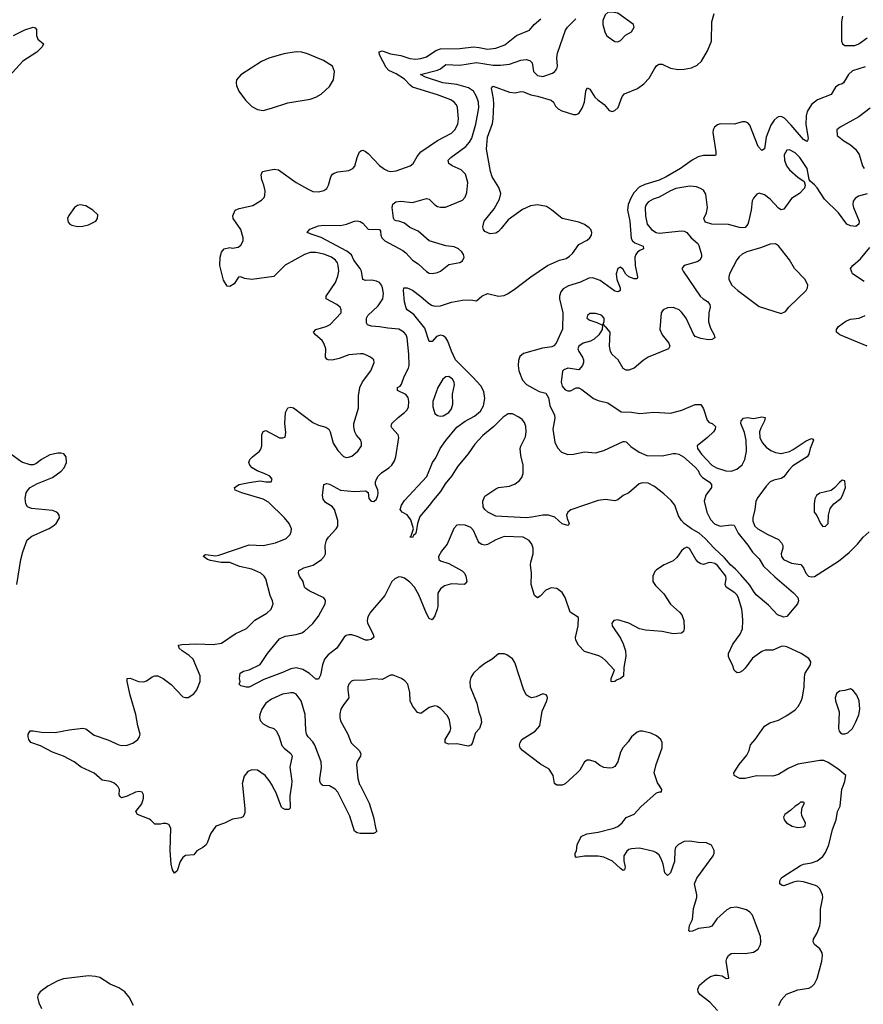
# Model space of a CAD drawing. Header units: inches. Extents: x 1449094 to 1618372, y 389908 to 534307.
# Tile 187 of 256: x 1539053 to 1545143, y 428420 to 435525. Entities that reach past the tile are written whole.
import ezdxf

# ---------------------------------------------------------------- set-up
doc = ezdxf.new("R2010")
doc.units = ezdxf.units.IN
doc.header["$MEASUREMENT"] = 0
for name, color, linetype in [('B5432', 7, 'Continuous'), ('B5433', 7, 'Continuous'), ('B5442', 7, 'Continuous'), ('B5443', 7, 'Continuous')]:
    doc.layers.add(name, color=color, linetype=linetype)

msp = doc.modelspace()

# ---------------------------------------------------------------- linework, layer by layer
at = {"layer": 'B5432', "color": 5}
for points, elevation in [([(1540000, 429747.3), (1539990, 429756.2), (1539904, 429790), (1539892.7, 429810), (1539934.2, 429865.8), (1539947.9, 429907.9), (1539947.8, 429930), (1539938, 429950), (1539915.4, 429955.4), (1539890, 429951), (1539830, 429920.5), (1539788.7, 429910), (1539778, 429918), (1539772.3, 429930), (1539772.8, 429970), (1539764.7, 429990), (1539753.4, 430000)], 580), ([(1539875.1, 428410), (1539844.7, 428470), (1539813.3, 428510), (1539770, 428537.4), (1539705.9, 428565.9), (1539632.1, 428612.1), (1539601.3, 428621.3), (1539550, 428626), (1539370, 428603.5), (1539330, 428589.8), (1539255.8, 428550), (1539201.3, 428510), (1539186.7, 428490), (1539183.1, 428470), (1539191.8, 428430), (1539211.8, 428390)], 620)]:
    msp.add_lwpolyline(points, dxfattribs=dict(at, elevation=elevation))
at = {"layer": 'B5433', "color": 5}
for points, elevation in [([(1539010, 435410.4), (1539090, 435450.7), (1539151, 435471), (1539165.4, 435465.4), (1539174.8, 435454.8), (1539176, 435410), (1539184, 435384), (1539224.7, 435350), (1539216, 435330), (1539177.3, 435290), (1539075.2, 435224.8), (1538981.1, 435118.9)], 580), ([(1539032.8, 431450), (1539061.1, 431630), (1539075.5, 431684.5), (1539108.6, 431771.4), (1539142.2, 431797.8), (1539266.1, 431853.9), (1539292.7, 431870), (1539318, 431890), (1539340.9, 431930), (1539339.5, 431950), (1539330, 431962.7), (1539314.3, 431974.3), (1539290, 431983.5), (1539138, 431998), (1539110, 432009.5), (1539097.6, 432030), (1539093, 432070), (1539099.7, 432110), (1539111.6, 432130), (1539130, 432148.4), (1539182, 432178), (1539290, 432221.1), (1539352.7, 432267.3), (1539373.6, 432290), (1539391.5, 432330), (1539389.4, 432369.4), (1539372, 432392), (1539350, 432396), (1539330, 432396), (1539270, 432383.7), (1539210, 432351.8), (1539170, 432319.5), (1539150, 432312), (1539130, 432312), (1539070, 432332.3), (1538990, 432389.5)], 620), ([(1539753.4, 430000), (1539735.7, 430015.7), (1539710, 430027.4), (1539650, 430036.9), (1539590, 430086.4), (1539498.4, 430130), (1539446.6, 430170), (1539369.9, 430209.9), (1539290, 430238), (1539204, 430284), (1539134, 430310), (1539120.7, 430330), (1539115.6, 430350), (1539115.6, 430370), (1539130, 430391.8), (1539150, 430393.4), (1539210, 430383.1), (1539310, 430381.1), (1539410, 430401.3), (1539510, 430413), (1539530, 430408.2), (1539590, 430362), (1539688.9, 430328.9), (1539770, 430292.7), (1539790, 430288.2), (1539830, 430290.4), (1539870, 430304.4), (1539906.6, 430330), (1539919.5, 430350), (1539922.9, 430370), (1539905.1, 430430), (1539891.9, 430510), (1539851.5, 430650), (1539828.7, 430750), (1539830, 430770.8), (1539850, 430772.2), (1539910, 430747.9), (1539950, 430745.8), (1539970, 430753.4), (1540000, 430776.2)], 580)]:
    msp.add_lwpolyline(points, dxfattribs=dict(at, elevation=elevation))
at = {"layer": 'B5433', "color": 5, "elevation": 620}
msp.add_lwpolyline([(1539490, 434189.5), (1539470, 434184.5), (1539450, 434169.5), (1539407.6, 434112.4), (1539398.9, 434090), (1539404.2, 434064.2), (1539415.5, 434050), (1539430, 434041.1), (1539470, 434033.1), (1539510, 434034.3), (1539550, 434044.4), (1539602.9, 434070), (1539615.6, 434090), (1539616.9, 434116.9), (1539582, 434150), (1539530, 434180.5)], close=True, dxfattribs=at)
at = {"layer": 'B5442', "color": 5}
for points, elevation in [([(1540661.4, 430000), (1540679.5, 429830), (1540678, 429802), (1540667.1, 429772.9), (1540650, 429765.2), (1540590, 429756), (1540532.4, 429727.6), (1540470, 429705.2), (1540430.3, 429649.7), (1540410, 429588.7), (1540398.8, 429570), (1540376, 429550), (1540333.2, 429526.8), (1540310, 429497.2), (1540250, 429492.7), (1540230, 429478.4), (1540211.8, 429450), (1540190, 429382.7), (1540170, 429366.6), (1540156.2, 429390), (1540146.6, 429430), (1540139.8, 429530), (1540145.1, 429690), (1540130, 429716.3), (1540110, 429724.7), (1540090, 429724.7), (1540070, 429718.3), (1540030, 429720.5), (1540000, 429747.3)], 580), ([(1541014.5, 430000), (1541004.6, 429924.6), (1541005.4, 429834.6), (1540995.3, 429824.7), (1540970, 429825.2), (1540950, 429834), (1540942.9, 429842.9), (1540901.7, 429950), (1540884.1, 429984.1), (1540874.9, 430000)], 580), ([(1541510.2, 430000), (1541576.2, 429870), (1541608.2, 429770), (1541624, 429684), (1541630.8, 429670), (1541621, 429659), (1541606.8, 429653.2), (1541510, 429651.3), (1541490, 429656.9), (1541469.7, 429670), (1541437.4, 429777.4), (1541350.5, 429950.5), (1541330, 429971.1), (1541290, 429995.1), (1541239.3, 429999.3), (1541238.5, 430000)], 580), ([(1544090, 428375.1), (1544035.9, 428435.9), (1543962.9, 428490), (1543949.6, 428510), (1543947.8, 428530), (1543961.5, 428558.5), (1544010, 428601.6), (1544039.4, 428620.6), (1544070, 428630.4), (1544090.4, 428630.4), (1544124.1, 428624.1), (1544153.2, 428606.8), (1544172.5, 428607.5), (1544154, 428730), (1544158.3, 428750), (1544170, 428772.7), (1544190, 428785.3), (1544211, 428789), (1544290, 428786.9), (1544350, 428796.5), (1544382.8, 428817.2), (1544401.6, 428850), (1544404.2, 428870), (1544400.5, 428910), (1544342.4, 429062.4), (1544324, 429084), (1544300.4, 429100.4), (1544230, 429121), (1544184.3, 429115.7), (1544158.3, 429101.7), (1544084.6, 429035.4), (1544050, 428982.9), (1544030, 428975.1), (1543954.1, 428965.9), (1543910, 428947), (1543890, 428945.2), (1543884, 428950), (1543889.4, 428989.4), (1543909.6, 429030.4), (1543916.3, 429110), (1543940.7, 429190), (1543940.7, 429210), (1543924.2, 429290), (1543940.5, 429330), (1544059.5, 429490), (1544066.6, 429510), (1544066.6, 429530), (1544047.3, 429567.3), (1544010, 429585.1), (1543950, 429587.2), (1543890, 429596.8), (1543850, 429593.3), (1543810, 429573.1), (1543787.9, 429550), (1543781.3, 429530), (1543779.6, 429450), (1543751.8, 429368.2), (1543730, 429349.2), (1543710, 429369), (1543697.7, 429430), (1543683.9, 429470), (1543670, 429494.7), (1543650, 429512.6), (1543630, 429521.1), (1543550, 429542.5), (1543525.6, 429545.6), (1543470, 429542.4), (1543450, 429536.2), (1543435.4, 429524.6), (1543414.9, 429490), (1543413.9, 429453.9), (1543423, 429410), (1543418, 429390), (1543410, 429386), (1543390, 429398.4), (1543331.6, 429451.6), (1543270, 429480.3), (1543230, 429488.8), (1543130.3, 429489.7), (1543070, 429478), (1543064, 429490), (1543064, 429510), (1543072.7, 429527.3), (1543077.6, 429570), (1543105.1, 429630), (1543146, 429650), (1543230, 429661.1), (1543341.2, 429690), (1543370, 429703.1), (1543402, 429730), (1543430, 429767.3), (1543490, 429790.7), (1543536.6, 429843.4), (1543650, 429944.7), (1543674, 429954), (1543686, 429954), (1543688, 429970), (1543668.4, 430000)], 580), ([(1544534, 428410), (1544549.5, 428450), (1544588.2, 428491.8), (1544670, 428523.1), (1544750, 428535), (1544772.1, 428547.9), (1544790, 428566.5), (1544810, 428606.7), (1544843, 428730), (1544848.9, 428770), (1544844.8, 428790), (1544830, 428819.7), (1544789.7, 428850), (1544781.1, 428870), (1544782.6, 428890), (1544810, 428934.4), (1544830, 428985.5), (1544834.7, 429025.3), (1544834.6, 429105.4), (1544850.4, 429190), (1544847.1, 429210), (1544830, 429252.8), (1544812.8, 429270), (1544797.2, 429277.2), (1544710, 429304.3), (1544670, 429308.5), (1544638, 429302), (1544570, 429275.4), (1544556.9, 429276.9), (1544539.5, 429290), (1544541.3, 429310), (1544549.7, 429330), (1544561.2, 429338.8), (1544690, 429421.2), (1544710, 429431.5), (1544770, 429440.7), (1544810, 429455.5), (1544850, 429487.2), (1544870, 429515), (1544894, 429570), (1544919.3, 429680.7), (1544947.1, 429750), (1544957, 429810), (1544976.5, 429850), (1544988.2, 429971.8), (1544998.6, 430000)], 560)]:
    msp.add_lwpolyline(points, dxfattribs=dict(at, elevation=elevation))
at = {"layer": 'B5442', "color": 5, "elevation": 580}
msp.add_lwpolyline([(1544710, 429878), (1544690, 429878), (1544676, 429864), (1544650, 429849), (1544619.9, 429820.1), (1544576, 429790), (1544567.7, 429770), (1544570.8, 429750), (1544587.3, 429730), (1544630, 429705.5), (1544670, 429696.3), (1544710, 429700.7), (1544724, 429710), (1544725.2, 429730), (1544699.3, 429779.3), (1544696.5, 429803.5), (1544701.2, 429838.8), (1544718, 429870)], close=True, dxfattribs=at)
at = {"layer": 'B5443', "color": 5}
for points, elevation in [([(1545155.1, 435184.9), (1545064.1, 435155.9), (1545035.3, 435130), (1544999.3, 435070), (1544990, 435062.4), (1544965.5, 435054.5), (1544943.1, 435036.9), (1544910, 434984.7), (1544813.2, 434946.8), (1544768.4, 434911.6), (1544737.4, 434862.6), (1544730.1, 434829.9), (1544728.3, 434768.3), (1544743.6, 434670), (1544740.5, 434650), (1544734.2, 434645.8), (1544710, 434659.3), (1544622.7, 434762.7), (1544573, 434813), (1544550, 434826.4), (1544530, 434824.7), (1544520.7, 434819.3), (1544500.5, 434799.5), (1544476.1, 434763.9), (1544442, 434678), (1544430, 434592.7), (1544410, 434580.4), (1544384.2, 434610), (1544341.4, 434721.4), (1544322.8, 434762.8), (1544310, 434779.6), (1544290, 434788.2), (1544270, 434788.4), (1544210, 434769.7), (1544110, 434772.4), (1544090, 434767.1), (1544068.8, 434750), (1544059, 434730), (1544057.3, 434710), (1544077.4, 434570), (1544079.1, 434550), (1544075.3, 434544.7), (1543990, 434545.8), (1543950, 434534.2), (1543908.5, 434511.5), (1543823.7, 434450), (1543720.3, 434390), (1543670, 434367.8), (1543564.9, 434335.1), (1543524.2, 434315.8), (1543485.5, 434274.5), (1543464.2, 434235.8), (1543445.5, 434190), (1543440.2, 434150), (1543456.8, 434070), (1543466.8, 433946.8), (1543476.5, 433930), (1543494.6, 433914.6), (1543552.7, 433890), (1543557.3, 433870), (1543530, 433858.5), (1543513.8, 433846.2), (1543501.5, 433830), (1543494.4, 433810), (1543495.5, 433750), (1543512.4, 433670), (1543510, 433658), (1543506.4, 433653.6), (1543490, 433654), (1543449.8, 433669.8), (1543429, 433689), (1543410, 433722), (1543390, 433738.7), (1543370, 433729.3), (1543358.9, 433690), (1543364.2, 433650), (1543386.7, 433590), (1543387.3, 433570), (1543377.2, 433562.8), (1543370, 433560.5), (1543350, 433566), (1543242.5, 433642.5), (1543190, 433661.5), (1543161.6, 433658.4), (1543100.5, 433630), (1543014.8, 433605.2), (1542977.1, 433582.9), (1542958.8, 433561.2), (1542949.2, 433530), (1542949.3, 433509.3), (1542973.4, 433410), (1542970.9, 433290.9), (1542925.5, 433190), (1542910, 433171.1), (1542895, 433165), (1542826.8, 433153.2), (1542690, 433116.9), (1542664.7, 433095.3), (1542654.2, 433065.8), (1542651, 433030), (1542656.3, 432990), (1542683.1, 432923.1), (1542712.7, 432892.7), (1542775.5, 432855.5), (1542802.5, 432842.5), (1542850.1, 432830.1), (1542870, 432795.8), (1542881.2, 432741.2), (1542913.6, 432670), (1542916.1, 432650), (1542901.8, 432570), (1542917.1, 432477.1), (1542935.6, 432435.6), (1542964.2, 432404.2), (1543010, 432386.3), (1543050, 432388.9), (1543130, 432405.7), (1543210, 432399), (1543270, 432415.8), (1543410, 432480.3), (1543419.9, 432479.9), (1543430, 432479.5), (1543464.3, 432444.3), (1543523.9, 432403.9), (1543580.7, 432380.7), (1543690, 432377.4), (1543770, 432393.8), (1543790, 432394), (1543810.3, 432390), (1543845.3, 432370), (1543930, 432296.2), (1543950, 432272.3), (1543963.6, 432243.6), (1543981.3, 432221.3), (1544031, 432190), (1544046.3, 432170), (1544047, 432150), (1544006.9, 432093.1), (1543993.7, 432050), (1544012.9, 431970), (1544039.2, 431919.2), (1544067.9, 431887.9), (1544108.8, 431868.8), (1544190, 431879.7), (1544210, 431877.3), (1544239.8, 431819.8), (1544310, 431732.2), (1544342.1, 431682.1), (1544390, 431633.4), (1544421.8, 431581.8), (1544503.3, 431503.3), (1544639.1, 431390), (1544670, 431356), (1544676, 431330), (1544667.2, 431310), (1544590, 431217.4), (1544570, 431212.6), (1544523, 431230), (1544459.3, 431299.3), (1544370, 431375.4), (1544350, 431400.5), (1544324.7, 431444.7), (1544258.3, 431518.3), (1544219.7, 431559.7), (1544183.4, 431590), (1544141.5, 431641.5), (1544066.6, 431710), (1544000.8, 431780.8), (1543958.7, 431818.7), (1543903.5, 431850), (1543849.8, 431890), (1543830, 431911.5), (1543810, 431945.4), (1543781.7, 432021.7), (1543755.4, 432055.4), (1543703.5, 432103.5), (1543636.4, 432156.4), (1543590, 432180.4), (1543550, 432183), (1543525.8, 432174.2), (1543450.8, 432110), (1543408.7, 432091.3), (1543370, 432059.5), (1543350, 432051.6), (1543281.8, 432061.8), (1543230, 432056.1), (1543032.3, 431987.7), (1543010.4, 431970), (1543000.5, 431950), (1543004.9, 431924.9), (1543018.8, 431890), (1543018, 431882), (1543010, 431875.3), (1542970, 431886.6), (1542915.8, 431935.8), (1542870, 431949.8), (1542830, 431948.8), (1542750, 431934), (1542709, 431931), (1542490, 431943), (1542432.8, 431970), (1542409.9, 431990), (1542398.2, 432010), (1542395.7, 432050), (1542410, 432087.4), (1542490, 432139.7), (1542510, 432148.1), (1542590, 432159.7), (1542630, 432174.4), (1542660.8, 432199.2), (1542678.3, 432221.7), (1542688.4, 432250), (1542688.6, 432310), (1542670, 432380.9), (1542665.6, 432430), (1542670, 432448.2), (1542704.7, 432515.3), (1542708.6, 432550), (1542706, 432590), (1542697.3, 432617.3), (1542679.9, 432639.9), (1542657.1, 432657.1), (1542610, 432679.8), (1542580.5, 432679.5), (1542543.7, 432656.3), (1542475.8, 432590), (1542395.5, 432524.5), (1542338.1, 432461.9), (1542290, 432393), (1542217.1, 432302.9), (1542170, 432231.3), (1542123.8, 432176.2), (1542090, 432120.5), (1542039.3, 432060.7), (1542010, 432018), (1541940.6, 431939.4), (1541924.4, 431890), (1541915.8, 431830), (1541910, 431814), (1541896.3, 431803.7), (1541890, 431787.8), (1541869.3, 431790), (1541879.3, 431800.7), (1541897.2, 431850), (1541876.4, 431916.4), (1541851.2, 431951.2), (1541815.3, 431970), (1541799, 431990), (1541810, 432022), (1541830, 432054.8), (1541991.2, 432228.8), (1542032, 432330), (1542056.4, 432363.6), (1542089.7, 432430), (1542130, 432487), (1542210, 432584.7), (1542270, 432627.8), (1542336, 432664), (1542380.4, 432699.6), (1542402.4, 432737.6), (1542410.8, 432790), (1542402.8, 432842.8), (1542381.4, 432881.4), (1542324.8, 432944.8), (1542199.8, 433070), (1542170, 433133.6), (1542144.6, 433204.6), (1542129.3, 433229.3), (1542110, 433244.2), (1542090, 433248), (1542062.5, 433237.5), (1542030, 433201.6), (1542010, 433202), (1541978.8, 433298.8), (1541898, 433398), (1541849.3, 433430), (1541842.4, 433442.4), (1541830, 433488), (1541823, 433570), (1541826, 433590), (1541850, 433590.3), (1541890, 433573.4), (1541950, 433528.4), (1542001.7, 433481.7), (1542025.4, 433465.4), (1542050, 433456.9), (1542090, 433460.8), (1542170, 433486.4), (1542250, 433501.1), (1542310, 433502), (1542350, 433496.3), (1542390, 433530.4), (1542430, 433548.4), (1542510.2, 433530.2), (1542550, 433535.2), (1542574.3, 433545.7), (1542622.8, 433577.2), (1542743.9, 433670), (1542864.4, 433750), (1542950, 433789.1), (1542997.5, 433802.5), (1543022.4, 433817.6), (1543042.7, 433837.3), (1543090, 433902), (1543150, 433932.8), (1543168.4, 433950), (1543181, 433970), (1543182.7, 433990), (1543175.4, 434010), (1543163.6, 434023.6), (1543130, 434046.4), (1543090, 434063.1), (1542970, 434089.9), (1542892.9, 434152.9), (1542855.8, 434175.8), (1542790, 434188.6), (1542739.4, 434180.6), (1542683.9, 434156.1), (1542579.6, 434080.4), (1542530, 434017.6), (1542510, 433997), (1542490, 433984.5), (1542450, 433979.5), (1542410, 433995.3), (1542401.2, 434010), (1542397.2, 434030), (1542407, 434070), (1542479.3, 434160.7), (1542517.6, 434230), (1542526.6, 434270), (1542512.7, 434312.7), (1542464, 434390), (1542451.6, 434430), (1542423.5, 434590), (1542430, 434678), (1542465.2, 434774.8), (1542471.5, 434810), (1542476.2, 434916.2), (1542473.9, 434953.9), (1542459.5, 435030), (1542461.6, 435038.4), (1542470, 435044), (1542590, 435001.6), (1542630, 434997.1), (1542670, 435007.7), (1542690, 435003.8), (1542742, 434982), (1542790, 434972.9), (1542890, 434943.8), (1542907.7, 434930), (1542921.5, 434901.5), (1542940.8, 434880.8), (1542967.4, 434867.4), (1543050, 434840.3), (1543070, 434840.3), (1543090, 434848.4), (1543114.5, 434885.5), (1543131.1, 434930), (1543139.6, 435010), (1543150, 435032.7), (1543170, 435022.8), (1543205, 434965), (1543225.4, 434945.4), (1543272.9, 434912.9), (1543309, 434869), (1543330, 434862.6), (1543350, 434868.7), (1543374.3, 434890), (1543402.7, 434970), (1543418, 434990), (1543512.4, 435027.6), (1543559.2, 435060.8), (1543598, 435102), (1543635.6, 435170), (1543650, 435191.8), (1543660.7, 435199.3), (1543670, 435204.9), (1543690, 435204), (1543750, 435175.5), (1543805.9, 435165.9), (1543850, 435167.8), (1543902.9, 435177.1), (1543942.5, 435197.5), (1543973.9, 435226.1), (1544019, 435301), (1544046.8, 435370), (1544049.7, 435510), (1544066, 435570)], 540), ([(1544991.7, 435550), (1544986.3, 435510), (1544984.2, 435370), (1544992.7, 435350), (1545010, 435338), (1545081.3, 435338.7), (1545109.4, 435350), (1545170, 435393.4)], 540), ([(1540000, 430776.2), (1540010, 430783.8), (1540030, 430790.4), (1540050, 430790.4), (1540090, 430770.4), (1540147, 430727), (1540230, 430639.3), (1540250, 430632.4), (1540270, 430632.4), (1540310, 430659.3), (1540331, 430690), (1540356.4, 430750), (1540355.3, 430790), (1540304.8, 430910), (1540277.4, 430937.4), (1540225.7, 430970), (1540205.1, 430990), (1540199.3, 431010), (1540223.1, 431016.9), (1540330, 431022), (1540450, 431014.8), (1540510, 431025.8), (1540610, 431092.8), (1540690, 431130.3), (1540750, 431191.3), (1540838.2, 431241.8), (1540868.2, 431270), (1540882.2, 431310), (1540879.1, 431330), (1540860.4, 431370), (1540829.8, 431490), (1540817.1, 431510), (1540794, 431530), (1540730, 431560.2), (1540639.1, 431579.1), (1540570, 431607), (1540507.5, 431607.5), (1540430, 431623.1), (1540409.3, 431630), (1540381.2, 431650), (1540382.7, 431657.3), (1540394, 431666), (1540470, 431656.9), (1540490, 431659.6), (1540710, 431736.3), (1540810, 431730.9), (1540899.3, 431750), (1540978, 431782), (1541005.1, 431810), (1541013.7, 431830), (1541015.1, 431850), (1540998.5, 431890), (1540963.9, 431930), (1540850, 432042.8), (1540810, 432065.9), (1540656, 432110), (1540609, 432130), (1540604, 432150), (1540637.2, 432170), (1540710, 432186), (1540790, 432197), (1540830.9, 432189.1), (1540869.3, 432190.7), (1540875.1, 432210), (1540858, 432230), (1540819.3, 432250), (1540768.6, 432268.6), (1540732, 432290), (1540713.6, 432310), (1540708.2, 432330), (1540715.1, 432350), (1540733.3, 432370), (1540783.5, 432410), (1540793.6, 432426.4), (1540800.3, 432450), (1540802, 432530), (1540810, 432554), (1540830, 432560.5), (1540930, 432508), (1540953.2, 432506.8), (1540968.7, 432511.3), (1540975.1, 432544.9), (1540968.2, 432610), (1540973.3, 432690), (1540990, 432724.9), (1541010, 432728.2), (1541030, 432723.1), (1541170, 432616.9), (1541210, 432597.8), (1541263.6, 432583.6), (1541283.8, 432570), (1541294.6, 432550), (1541315.8, 432470), (1541350, 432416.3), (1541390, 432373.4), (1541410, 432366.4), (1541426.7, 432366.7), (1541450, 432375.8), (1541495.1, 432410), (1541519.7, 432450), (1541521.3, 432470), (1541515.8, 432490), (1541485.6, 432525.6), (1541473.3, 432550), (1541465.6, 432585.6), (1541466.2, 432610), (1541499.2, 432720.8), (1541499, 432810), (1541508.2, 432870), (1541528, 432912), (1541588.3, 432990), (1541612, 433050), (1541609.3, 433070), (1541586, 433090), (1541562.5, 433102.5), (1541532.9, 433112.9), (1541514.2, 433114.2), (1541430, 433105.6), (1541360.5, 433079.5), (1541310, 433067), (1541279.3, 433070), (1541270, 433075.6), (1541261.5, 433090), (1541262.2, 433150), (1541249.8, 433190), (1541236.8, 433210), (1541188.5, 433250), (1541174.3, 433270), (1541192, 433290), (1541265.1, 433310), (1541294.2, 433325.8), (1541373.3, 433410), (1541373.6, 433430), (1541365.6, 433450), (1541357.6, 433457.6), (1541343.6, 433470), (1541265.1, 433510), (1541266, 433530), (1541332.2, 433627.8), (1541350, 433673), (1541356.4, 433710), (1541353.4, 433750), (1541346.6, 433770), (1541332.4, 433790), (1541303.5, 433810), (1541250, 433832.2), (1541190, 433844.9), (1541150, 433845.7), (1541110.3, 433830), (1540970, 433754.3), (1540888.4, 433671.6), (1540730, 433649.1), (1540676.9, 433656.9), (1540650, 433669.7), (1540633.5, 433666.5), (1540600.9, 433619.1), (1540570, 433599.3), (1540550, 433601), (1540525.4, 433645.4), (1540499.2, 433750), (1540500.5, 433810), (1540510, 433848.2), (1540530.6, 433870.6), (1540570, 433880.5), (1540590, 433875.8), (1540630, 433882.3), (1540650, 433897.1), (1540666.6, 433930), (1540666.9, 433950), (1540648.7, 434010), (1540593.6, 434090), (1540592, 434110), (1540610, 434150.7), (1540636.6, 434163.4), (1540736.1, 434183.9), (1540798.6, 434221.4), (1540818, 434242), (1540823.9, 434256.1), (1540825.7, 434290), (1540816.8, 434330), (1540800.9, 434370), (1540795.3, 434404.7), (1540806, 434430), (1540890, 434446.7), (1540920.7, 434440.7), (1541050, 434350.3), (1541130, 434304.2), (1541170, 434286), (1541210, 434283.7), (1541250, 434292.2), (1541270, 434306), (1541283.5, 434330), (1541299.7, 434390), (1541310.8, 434409.2), (1541322.3, 434417.7), (1541350, 434427.8), (1541430, 434435.8), (1541458, 434450), (1541471.9, 434468.1), (1541488.5, 434530), (1541505.1, 434570), (1541520.1, 434579.9), (1541530, 434582.3), (1541550, 434574.7), (1541570, 434559.1), (1541650, 434472.4), (1541686, 434446), (1541710, 434434.7), (1541730, 434430.2), (1541770, 434433.4), (1541871, 434469), (1541893.2, 434486.8), (1541922.2, 434537.8), (1541949.9, 434570.1), (1542070, 434653.8), (1542170, 434706.9), (1542194.5, 434730), (1542215, 434770), (1542221.8, 434810), (1542213.3, 434890), (1542205.3, 434910), (1542190, 434929.7), (1542165.4, 434945.4), (1542070, 434981.9), (1541890, 435038.3), (1541871.1, 435051.1), (1541830, 435096.4), (1541770, 435133.6), (1541717.1, 435157.1), (1541698.9, 435178.9), (1541650.7, 435270), (1541647.8, 435292.2), (1541670, 435301), (1541730, 435278.2), (1541805.5, 435265.5), (1541870, 435244.6), (1541910, 435241), (1541950, 435245.3), (1541990, 435257.5), (1542056.7, 435303.3), (1542090, 435315.5), (1542230, 435317.9), (1542330, 435327.8), (1542370, 435324.8), (1542430, 435312.5), (1542490, 435320.1), (1542556.1, 435343.9), (1542639.7, 435410), (1542734.5, 435450), (1542768.2, 435490), (1542814.7, 435530)], 580), ([(1544998.6, 430000), (1545009.7, 430030), (1545017.2, 430070), (1544958.8, 430118.8), (1544890, 430165.6), (1544858, 430178), (1544830, 430179.7), (1544670, 430151.4), (1544599.8, 430120.2), (1544530, 430078.5), (1544490, 430064.7), (1544371.9, 430068.1), (1544290, 430049.6), (1544250.4, 430049.6), (1544209.5, 430070), (1544209.4, 430090), (1544246.6, 430150), (1544302.8, 430217.2), (1544318.4, 430250), (1544327.7, 430292.3), (1544361.2, 430330), (1544430, 430426), (1544468.7, 430450), (1544529.7, 430470.3), (1544590, 430503.7), (1544650, 430543.7), (1544671.4, 430568.6), (1544693.5, 430606.5), (1544704, 430636), (1544715.7, 430710), (1544717.5, 430782.5), (1544723, 430810), (1544762.4, 430870), (1544764.7, 430890), (1544750, 430914.7), (1544694.5, 430950), (1544590, 430998), (1544570, 431003.5), (1544550, 431002.5), (1544490, 430975.4), (1544434.2, 430974.2), (1544410, 430964.4), (1544342.5, 430917.5), (1544290, 430845.1), (1544270, 430825.6), (1544250, 430814.5), (1544232.7, 430812.7), (1544220.5, 430820.5), (1544211.6, 430831.6), (1544198, 430870), (1544176.3, 430910), (1544169.7, 430930), (1544169.7, 430950), (1544200.5, 431019.5), (1544253, 431090), (1544269.7, 431130), (1544274, 431186), (1544271.8, 431228.2), (1544265, 431270), (1544242.5, 431350), (1544232.1, 431372.1), (1544215.1, 431390), (1544152.8, 431430), (1544146.2, 431450), (1544154, 431490), (1544150.7, 431510), (1544090, 431586.4), (1544070, 431599.8), (1544050, 431606.2), (1544030, 431606.9), (1543990, 431594.3), (1543970, 431597.4), (1543950, 431609.7), (1543932.8, 431630), (1543889.4, 431709.4), (1543870, 431717.2), (1543850, 431709.3), (1543830, 431692.7), (1543796, 431644), (1543770, 431620.9), (1543704.7, 431590), (1543650, 431555.3), (1543638, 431542), (1543622.8, 431510), (1543624, 431470), (1543642.8, 431442.8), (1543702, 431382), (1543750, 431306), (1543816.3, 431250), (1543833.4, 431230), (1543848, 431190), (1543850.5, 431130), (1543846, 431110), (1543830, 431097.2), (1543770, 431092.7), (1543690, 431109.5), (1543570, 431118.7), (1543528.4, 431128.4), (1543450, 431169.6), (1543370, 431193.7), (1543341, 431190), (1543327.3, 431170), (1543330.6, 431150), (1543390, 431062.8), (1543410, 431020.7), (1543425.3, 430970), (1543428, 430932), (1543414.4, 430850), (1543411.9, 430788.1), (1543391, 430770), (1543361.1, 430758.9), (1543350, 430749.6), (1543330, 430746), (1543322, 430750), (1543322.7, 430770), (1543348, 430830), (1543281.2, 430901.2), (1543260.1, 430920.1), (1543234.7, 430934.7), (1543130, 430965.7), (1543086, 431010), (1543067.3, 431047.3), (1543065.6, 431065.6), (1543085.1, 431150), (1543088, 431210), (1543027, 431250), (1542990, 431356), (1542970, 431391.6), (1542930, 431420.5), (1542890, 431426), (1542851.7, 431408.3), (1542810, 431364.5), (1542790, 431352.3), (1542770, 431369.2), (1542746, 431450), (1542748.6, 431530), (1542741.7, 431590), (1542743.1, 431610), (1542759.7, 431670), (1542759.7, 431710), (1542750, 431740.9), (1542730, 431766), (1542688.7, 431790), (1542550, 431794.5), (1542489.3, 431770.7), (1542430, 431738), (1542410, 431733), (1542390, 431736.9), (1542370, 431749.6), (1542361.8, 431761.8), (1542330, 431838), (1542310, 431860.7), (1542270, 431876.3), (1542230, 431880.7), (1542210, 431876), (1542186.1, 431853.9), (1542139.9, 431740.1), (1542098, 431690), (1542076.3, 431650), (1542079.1, 431630), (1542090, 431620.5), (1542150, 431599.5), (1542247.7, 431547.7), (1542263.8, 431530), (1542274, 431510), (1542282, 431470), (1542270, 431453.2), (1542262, 431450), (1542170, 431454), (1542120.8, 431439.2), (1542090, 431418.3), (1542072.5, 431387.5), (1542071, 431290), (1542067.1, 431270), (1542050, 431222), (1542030, 431195.1), (1542010, 431204.5), (1541990, 431239.6), (1541933.5, 431373.5), (1541903.9, 431430), (1541870, 431465.5), (1541830, 431494), (1541810, 431502.6), (1541790, 431504.7), (1541760.5, 431490), (1541738.7, 431470), (1541689.1, 431370), (1541585.5, 431250), (1541565.5, 431214.5), (1541562, 431190), (1541565.2, 431170), (1541606, 431090), (1541610, 431069.2), (1541590, 431051.8), (1541570, 431046.3), (1541550, 431048.4), (1541490, 431074), (1541450, 431085.6), (1541430, 431086.4), (1541410, 431080.9), (1541394.9, 431070), (1541343, 430990), (1541279, 430941), (1541253.5, 430910), (1541239.2, 430870), (1541224.9, 430795.1), (1541210, 430765.2), (1541190, 430767), (1541146.2, 430806.2), (1541096.2, 430836.2), (1541050, 430848.3), (1541010, 430841.1), (1540950, 430813.1), (1540815.5, 430764.5), (1540710, 430709.3), (1540689.1, 430709.1), (1540650, 430718), (1540638, 430730), (1540645.2, 430750), (1540639.5, 430770), (1540644.2, 430810), (1540670, 430822.4), (1540710, 430832.7), (1540788.2, 430871.8), (1540841.3, 430950), (1540930, 431057), (1540970, 431076), (1541050, 431087.6), (1541090, 431101.3), (1541110, 431113.4), (1541170, 431167.2), (1541210, 431220.9), (1541258, 431310), (1541262, 431330), (1541258.9, 431338.9), (1541250, 431352.6), (1541142.9, 431402.9), (1541119.1, 431419.1), (1541108.6, 431430), (1541098.9, 431470), (1541073.6, 431510), (1541066.6, 431530), (1541069.3, 431550), (1541081.7, 431558.3), (1541104, 431570), (1541170.8, 431589.2), (1541232, 431630), (1541251.8, 431650), (1541260.7, 431670), (1541258, 431730), (1541268, 431770), (1541281.6, 431790), (1541338.7, 431850), (1541349.6, 431870), (1541349.7, 431910), (1541326.3, 431990), (1541310, 432011.8), (1541260.7, 432040.7), (1541245.2, 432065.2), (1541239.5, 432090), (1541249.8, 432170.2), (1541270, 432178), (1541290, 432172.8), (1541370, 432130.4), (1541470, 432120.2), (1541550, 432126), (1541570, 432112), (1541574, 432070), (1541590, 432050.8), (1541610, 432048.4), (1541630, 432064), (1541639.5, 432090), (1541640.9, 432110), (1541638, 432130), (1541622.7, 432170), (1541622, 432190), (1541629.6, 432210), (1541640.5, 432230), (1541664.9, 432255.1), (1541718.4, 432290), (1541740.5, 432310), (1541759.1, 432340.9), (1541768.8, 432371.2), (1541789.6, 432510), (1541785.6, 432530), (1541739.3, 432579.3), (1541734, 432590), (1541739.7, 432610), (1541784.8, 432655.2), (1541831.5, 432690), (1541849.7, 432710), (1541859.7, 432730), (1541863, 432770), (1541858, 432798), (1541840.5, 432820.5), (1541781.2, 432850), (1541781.2, 432870), (1541799.3, 432880.7), (1541810, 432894.8), (1541827.7, 432950), (1541859.3, 433010), (1541864.8, 433030), (1541862.2, 433110), (1541849.8, 433229.8), (1541842.2, 433250), (1541825.1, 433270), (1541790, 433290.7), (1541710, 433298), (1541650, 433309.1), (1541592.4, 433312.4), (1541563.9, 433323.9), (1541557.6, 433337.6), (1541557.7, 433370), (1541567.5, 433390), (1541641, 433459), (1541675.4, 433510), (1541679.8, 433550), (1541673.3, 433590), (1541665.3, 433610), (1541650, 433628.7), (1541630, 433638.6), (1541595.3, 433644.7), (1541550, 433643.8), (1541529.8, 433649.8), (1541521.6, 433710), (1541512, 433730), (1541465.5, 433790), (1541447.4, 433827.4), (1541415.4, 433855.4), (1541230, 433953.1), (1541156.2, 433976.2), (1541129, 433990), (1541147.6, 434012.4), (1541210, 434037.8), (1541250, 434041.5), (1541370, 434040.2), (1541411.8, 434048.2), (1541470, 434070.4), (1541490, 434072.7), (1541510, 434068.2), (1541530, 434055.5), (1541570, 434013), (1541651.3, 434010), (1541658.8, 433998.8), (1541659.5, 433970), (1541667, 433950), (1541688.5, 433930), (1541819.7, 433859.7), (1541841.8, 433841.8), (1541889.3, 433789.3), (1541930, 433762.6), (1541990, 433708.8), (1542010, 433696.5), (1542030, 433693.4), (1542070, 433701.1), (1542090, 433710.4), (1542150, 433757.1), (1542230, 433772.7), (1542250, 433785.5), (1542260.7, 433810), (1542257.6, 433830), (1542245.1, 433850), (1542222, 433870), (1542190, 433885.1), (1542130, 433893.3), (1542010, 433929.7), (1541930, 433999.7), (1541870, 434026), (1541830, 434055.8), (1541790, 434072), (1541770, 434073.2), (1541759, 434079), (1541752.5, 434092.5), (1541741.6, 434170), (1541747, 434193), (1541769.7, 434210.3), (1541805.1, 434214.9), (1541890, 434204.9), (1541990, 434234), (1542010, 434228.4), (1542050, 434188.7), (1542070, 434177), (1542090, 434172), (1542127.9, 434172.1), (1542250, 434222.4), (1542270, 434244), (1542282.2, 434277.8), (1542287.7, 434350), (1542272.1, 434410), (1542240.8, 434440.8), (1542176.2, 434470), (1542150, 434488), (1542147.4, 434510), (1542165.4, 434530), (1542273.5, 434610), (1542300.1, 434639.9), (1542317.5, 434670), (1542345.6, 434770), (1542368.5, 434888.5), (1542365, 434930), (1542351.2, 434971.2), (1542329.8, 435010), (1542294.2, 435034.2), (1542210, 435056.3), (1542107.9, 435067.9), (1541981.6, 435110), (1541947, 435130), (1542070, 435160.1), (1542090.4, 435169.6), (1542130, 435200.6), (1542230, 435195.8), (1542350, 435216.2), (1542470, 435196.8), (1542523, 435197), (1542590, 435204.5), (1542670, 435231.8), (1542710, 435237.5), (1542734.9, 435230), (1542752.8, 435212.8), (1542762.7, 435150), (1542790, 435122.5), (1542830, 435114.4), (1542900.4, 435139.6), (1542915.4, 435150), (1542930.7, 435170), (1542935, 435190), (1542930.9, 435250), (1542936.3, 435283.7), (1542992.6, 435450), (1543006.9, 435470), (1543066.6, 435530)], 560), ([(1545192.9, 434887.1), (1545110, 434824.7), (1544976, 434750), (1544951.3, 434730), (1544954.8, 434690), (1545002.8, 434650), (1545050, 434622.6), (1545086, 434590), (1545111.8, 434551.8), (1545136.5, 434470), (1545148.5, 434450)], 560), ([(1545171.1, 434268.9), (1545108.6, 434251.4), (1545084.8, 434235.2), (1545070, 434214.5), (1545066.5, 434190), (1545071.3, 434170), (1545112.7, 434070), (1545110, 434049), (1545090, 434032.3), (1545050, 434036.3), (1545022.9, 434050), (1544963.5, 434130), (1544862.2, 434230), (1544810, 434311.5), (1544790, 434334), (1544758.6, 434358.6), (1544751.8, 434371.8), (1544736.9, 434450), (1544683.6, 434530), (1544650, 434563.6), (1544610, 434585.6), (1544590, 434582), (1544570.4, 434550), (1544574, 434510), (1544588.9, 434470), (1544610, 434441.6), (1544670, 434388), (1544716.3, 434356.3), (1544724, 434330), (1544717.1, 434310), (1544682.4, 434270), (1544625.2, 434234.8), (1544570, 434158.3), (1544550, 434152.6), (1544530, 434165.4), (1544470, 434229.7), (1544430, 434260.7), (1544390, 434272), (1544375.2, 434264.8), (1544350, 434237.2), (1544341.4, 434218.6), (1544333.1, 434150), (1544314.8, 434065.2), (1544310, 434049.3), (1544290, 434026.3), (1544270, 434023.1), (1544250, 434026), (1544170, 434046), (1544049.7, 434049.7), (1544004.2, 434064.2), (1543998, 434070), (1543992, 434090), (1544011.5, 434130), (1544018.3, 434170), (1544006.6, 434266.6), (1543990, 434294), (1543967.6, 434307.6), (1543937.8, 434317.8), (1543890, 434322.5), (1543790, 434306.5), (1543750, 434289.9), (1543670, 434244.7), (1543626.7, 434230), (1543591.7, 434210), (1543575.8, 434190), (1543568.4, 434170), (1543571.3, 434108.7), (1543583.8, 434050), (1543614.6, 434010), (1543648.4, 433990), (1543670, 433984.8), (1543830, 434000.8), (1543850, 433998.9), (1543870, 433988.4), (1543901.3, 433950), (1543948.2, 433910), (1543956, 433896), (1543974, 433830), (1543973.7, 433810), (1543963.8, 433790), (1543942.4, 433777.6), (1543848.9, 433751.1), (1543834, 433730), (1543842, 433710), (1543966, 433530), (1543986.7, 433510), (1544018.4, 433490), (1544035.8, 433470), (1544036.9, 433450), (1544026.7, 433410), (1544024.5, 433344.5), (1544038.9, 433298.9), (1544067.3, 433250), (1544070.6, 433229.4), (1544050, 433217.2), (1544024.5, 433215.5), (1543970, 433223.6), (1543930, 433239.5), (1543916.4, 433256.4), (1543863.5, 433370), (1543830, 433415), (1543813.3, 433430), (1543790, 433441.1), (1543770, 433446.8), (1543730, 433444.4), (1543699.1, 433430), (1543684.4, 433410), (1543674.9, 433290), (1543690.4, 433250), (1543739.3, 433190), (1543745.5, 433170), (1543736.3, 433150), (1543590.1, 433089.9), (1543554.5, 433065.5), (1543490, 433009.7), (1543450, 432994.7), (1543430, 432996.2), (1543408.3, 433008.3), (1543374.5, 433070), (1543329.8, 433109.8), (1543316.9, 433130), (1543309.7, 433170), (1543315.1, 433270), (1543290, 433302), (1543278, 433310), (1543270, 433326), (1543262, 433322), (1543273.2, 433346.8), (1543272.3, 433370), (1543256, 433390), (1543245.5, 433394.5), (1543210, 433405.1), (1543170, 433403.7), (1543150.8, 433390), (1543147.7, 433370), (1543170, 433356.3), (1543219.9, 433339.9), (1543259.6, 433319.6), (1543258, 433290), (1543233.4, 433250), (1543200.7, 433219.3), (1543174.2, 433205.8), (1543120.7, 433190), (1543088.7, 433170), (1543082, 433150), (1543088.7, 433130), (1543116.4, 433090), (1543123.1, 433070), (1543122.4, 433050), (1543114.9, 433030), (1543090, 432999), (1543010, 433009.4), (1542981.1, 432998.9), (1542970.7, 432989.3), (1542962.3, 432910), (1542970, 432879.1), (1542990, 432852.7), (1543010, 432845.3), (1543030, 432846.7), (1543070, 432867.3), (1543090, 432867.3), (1543110, 432857.3), (1543196, 432790), (1543230, 432776.3), (1543299, 432759), (1543394.6, 432694.6), (1543470, 432691.8), (1543530, 432683.6), (1543630, 432691.4), (1543750, 432686.3), (1543832.8, 432707.2), (1543930, 432748.2), (1543970, 432746.8), (1543990, 432716), (1544015.2, 432635.2), (1544030, 432618.8), (1544051.3, 432610), (1544076, 432590), (1544074, 432570), (1544060.7, 432550), (1544019.3, 432510), (1543943, 432450), (1543945.7, 432430), (1543974.3, 432390), (1544050, 432310.3), (1544082, 432290), (1544150, 432270.2), (1544190, 432266.5), (1544230, 432281.7), (1544268, 432312), (1544288, 432352), (1544300.8, 432410), (1544297.4, 432490), (1544286, 432546), (1544259.3, 432610), (1544261.2, 432630), (1544278, 432650), (1544306.6, 432653.4), (1544350, 432646.4), (1544410, 432658), (1544433.4, 432653.4), (1544430.4, 432630), (1544402.2, 432577.8), (1544393.8, 432550), (1544395.5, 432510), (1544413.1, 432473.1), (1544441.1, 432441.1), (1544476.4, 432416.4), (1544510, 432400.9), (1544550, 432394.9), (1544610, 432409.1), (1544637.3, 432422.7), (1544730, 432486.4), (1544770, 432502.8), (1544778.5, 432498.5), (1544782.8, 432490), (1544759.6, 432430), (1544750, 432389.2), (1544738, 432370), (1544634.4, 432305.6), (1544605.5, 432274.5), (1544570, 432225.1), (1544550, 432214), (1544497.2, 432202.8), (1544470, 432189.7), (1544441.3, 432158.7), (1544382.6, 432077.4), (1544367, 432050), (1544360.9, 431990), (1544345, 431930), (1544345.8, 431905.8), (1544359.6, 431870), (1544382.4, 431850), (1544452.7, 431810), (1544530, 431773.8), (1544552.8, 431750), (1544562.8, 431730), (1544562, 431710), (1544550.3, 431670), (1544551.8, 431651.8), (1544566, 431630), (1544623.4, 431603.4), (1544692.3, 431592.3), (1544712.2, 431570), (1544727, 431530), (1544748, 431510), (1544770, 431504.2), (1544790, 431505.7), (1544963.7, 431616.3), (1545040.8, 431679.2), (1545101.1, 431738.9), (1545140.9, 431790), (1545186, 431830)], 560), ([(1545150, 433635.4), (1545064.5, 433690), (1545049.4, 433730), (1545066, 433750), (1545121.4, 433798.6), (1545190, 433880.7)], 560), ([(1545169.7, 433169.7), (1544974, 433250), (1544949, 433270), (1544949.2, 433290), (1544964, 433310), (1545017.2, 433350), (1545050, 433362.6), (1545114, 433370), (1545157, 433390)], 560), ([(1543668.4, 430000), (1543657.2, 430017.2), (1543633.2, 430090), (1543647.6, 430150), (1543692, 430270), (1543692, 430310), (1543681.2, 430330), (1543650, 430356), (1543610, 430375.1), (1543550, 430389.5), (1543530, 430389.5), (1543510, 430382.9), (1543470.6, 430350), (1543446.1, 430313.9), (1543406, 430270), (1543390, 430239), (1543370, 430169), (1543350, 430136), (1543330, 430127), (1543310, 430124.5), (1543270, 430129.3), (1543242, 430142), (1543208, 430170), (1543170, 430181.2), (1543150, 430181.2), (1543130.7, 430169.3), (1543096.3, 430110), (1543078, 430090), (1542990.6, 430010), (1542970, 430001.6), (1542930, 430000.7), (1542913.8, 430013.8), (1542903.6, 430070), (1542875.6, 430115.6), (1542813.4, 430153.4), (1542682.7, 430250), (1542665.1, 430270), (1542660.7, 430290), (1542665.1, 430310), (1542678, 430330), (1542774.5, 430390), (1542807.3, 430430), (1542825.8, 430534.2), (1542859, 430610), (1542864, 430630), (1542862, 430642), (1542853.6, 430653.6), (1542830, 430659), (1542782, 430638), (1542750, 430632), (1542730, 430638), (1542710, 430652.7), (1542690, 430693.2), (1542626.5, 430886.5), (1542610, 430911.8), (1542570, 430940.7), (1542549.5, 430949.5), (1542510, 430949.3), (1542463, 430910), (1542410, 430879.2), (1542370, 430847.6), (1542330, 430809.7), (1542310, 430776.9), (1542302.9, 430750), (1542305.6, 430710), (1542353.1, 430593.1), (1542367.6, 430527.6), (1542381.6, 430490), (1542387.1, 430452.9), (1542371.3, 430410), (1542342.4, 430377.6), (1542318.3, 430301.7), (1542310, 430289.3), (1542290, 430282), (1542210, 430298), (1542150, 430297.6), (1542125.8, 430305.8), (1542124.5, 430330), (1542160.9, 430390), (1542164.5, 430410), (1542156.9, 430470), (1542141.4, 430501.4), (1542092.8, 430552.8), (1542070, 430568.2), (1542050, 430572.8), (1542010, 430560.5), (1541950, 430516.9), (1541924.2, 430524.2), (1541890, 430572.7), (1541871.6, 430610), (1541869.7, 430670), (1541855.6, 430730), (1541833.7, 430753.7), (1541809.7, 430769.7), (1541750, 430793.6), (1541730, 430793.6), (1541670, 430762.6), (1541610, 430768.7), (1541550, 430758.7), (1541464, 430756), (1541449, 430751), (1541428.7, 430730), (1541422.3, 430710), (1541422, 430690), (1541430.3, 430630), (1541390, 430581.3), (1541372.2, 430550), (1541363.8, 430516.2), (1541363.2, 430490), (1541370, 430465.3), (1541422.4, 430370), (1541447.2, 430307.2), (1541503.8, 430250), (1541516.4, 430230), (1541514, 430210), (1541489.2, 430170.8), (1541483.6, 430150), (1541494, 430050), (1541506.8, 430006.8), (1541510.2, 430000)], 580), ([(1541238.5, 430000), (1541226, 430010), (1541219.5, 430030), (1541219.6, 430050), (1541231.1, 430128.9), (1541229.7, 430170), (1541183.1, 430290), (1541170, 430314), (1541136.2, 430350), (1541124.2, 430370), (1541118.3, 430398.3), (1541114.6, 430510), (1541084.4, 430610), (1541050, 430657.6), (1541030, 430667.6), (1541010, 430668), (1540950, 430656.9), (1540870, 430622.2), (1540830, 430592.8), (1540802.3, 430550), (1540786, 430510), (1540784.2, 430490), (1540790, 430467.7), (1540810, 430442.4), (1540850, 430421.3), (1540888.9, 430408.9), (1540908.2, 430390), (1540927, 430350), (1540946, 430286), (1540964.8, 430264.8), (1541010.6, 430230), (1541019.1, 430210), (1541004.4, 430130), (1541018.4, 430030), (1541014.5, 430000)], 580), ([(1540874.9, 430000), (1540854.8, 430034.8), (1540824.7, 430070), (1540770, 430109.7), (1540730, 430111.6), (1540701.4, 430098.6), (1540673.7, 430066.3), (1540660.3, 430010), (1540661.4, 430000)], 580)]:
    msp.add_lwpolyline(points, dxfattribs=dict(at, elevation=elevation))
for points, elevation in [([(1543330, 435579.3), (1543302, 435578), (1543279.8, 435560.2), (1543262, 435518), (1543263.7, 435490), (1543276.2, 435436.2), (1543290, 435410.7), (1543301.2, 435401.2), (1543350, 435368.2), (1543370, 435363.8), (1543390, 435375.5), (1543426.9, 435413.1), (1543470, 435437.3), (1543489.3, 435470), (1543485.2, 435490), (1543370, 435571.8)], 560), ([(1541048.4, 435291.6), (1540960.6, 435279.4), (1540852.6, 435247.4), (1540798, 435222), (1540650, 435127.6), (1540619.5, 435090), (1540615.3, 435070), (1540618, 435050), (1540634.6, 435010), (1540683.4, 434943.4), (1540730, 434898.7), (1540770, 434876), (1540810, 434870.3), (1540870, 434886.7), (1540990, 434924), (1541150, 434951.8), (1541190, 434965.7), (1541230, 434987.2), (1541290, 435043), (1541317.6, 435090), (1541326.6, 435150), (1541311.1, 435190), (1541246.6, 435230), (1541130, 435277.2), (1541089.8, 435289.8)], 620), ([(1544510, 433906.6), (1544470, 433904.2), (1544401.6, 433878.4), (1544302, 433850), (1544267.7, 433832.3), (1544245.8, 433814.2), (1544230, 433792), (1544178, 433690), (1544171.8, 433670), (1544171.8, 433650), (1544193.1, 433610), (1544236, 433570), (1544390, 433454.4), (1544550, 433404), (1544580.7, 433419.3), (1544605.1, 433450), (1544729.7, 433570), (1544741.1, 433590), (1544743.1, 433610), (1544724.2, 433650), (1544645.4, 433730), (1544610, 433793), (1544531.7, 433891.7)], 580), ([(1542150, 432949.6), (1542130, 432947.3), (1542106.7, 432930), (1542072, 432870), (1542034.9, 432770), (1542036.4, 432730), (1542050, 432684), (1542070, 432668.2), (1542090, 432663.1), (1542110, 432665.7), (1542150, 432690.4), (1542170, 432717.3), (1542179.7, 432750), (1542178.7, 432821.3), (1542193, 432890), (1542189.6, 432910), (1542176.9, 432930)], 560), ([(1544990, 432201.2), (1544970, 432186), (1544934.4, 432145.6), (1544910, 432127.3), (1544830, 432107.3), (1544803.8, 432090), (1544793.8, 432066.2), (1544787.2, 432030), (1544788.2, 431970), (1544806.7, 431946.7), (1544834, 431890), (1544850, 431867.7), (1544870, 431870.8), (1544889.2, 431890), (1544891.3, 431950), (1544902.9, 431997.1), (1544929.8, 432030.2), (1544980.7, 432070), (1544993.6, 432090), (1545013.6, 432150), (1545010, 432198)], 580), ([(1545050, 430697.2), (1545010, 430683.5), (1544970, 430680.4), (1544950, 430662.9), (1544939.7, 430630), (1544941.8, 430610), (1544968.2, 430530), (1544964.4, 430410), (1544968, 430390), (1544977.5, 430377.5), (1544990, 430370.6), (1545010, 430370.5), (1545030, 430379.3), (1545063.6, 430410), (1545090, 430458), (1545110, 430507.3), (1545117.5, 430550), (1545112.5, 430610), (1545096, 430650), (1545070, 430683.9)], 560)]:
    msp.add_lwpolyline(points, close=True, dxfattribs=dict(at, elevation=elevation))

doc.saveas('drawing.dxf')
